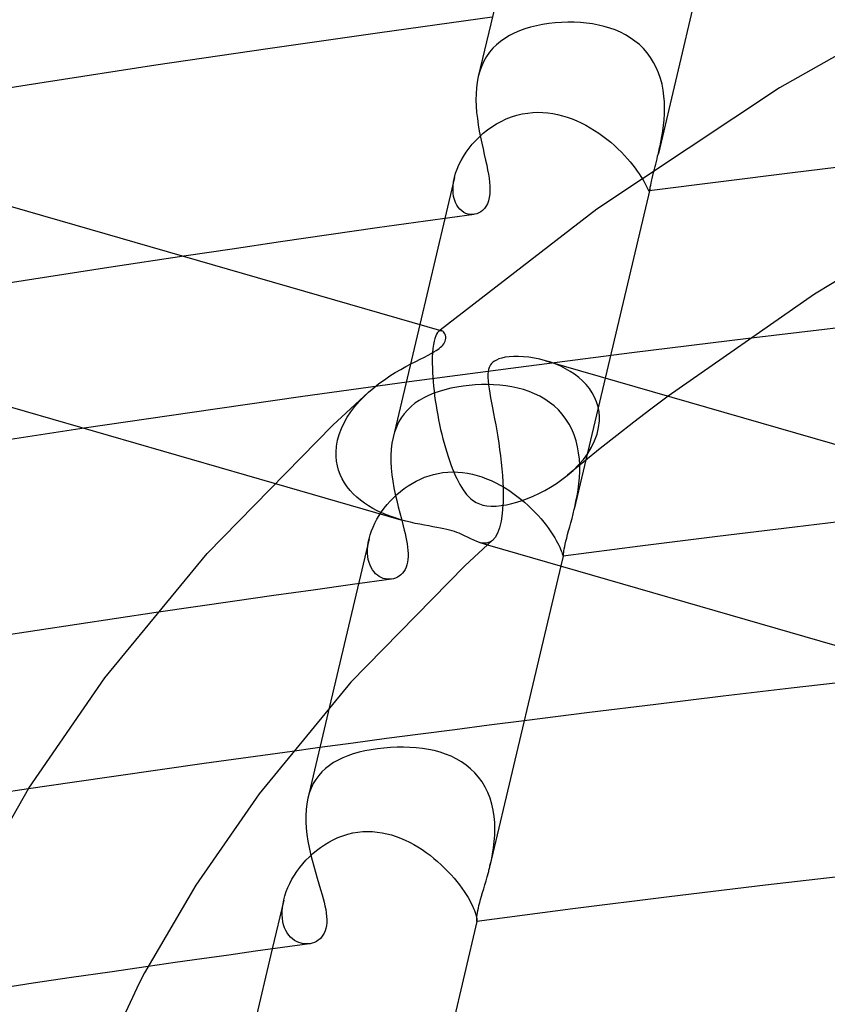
# Model space of a CAD drawing. Header units: millimetres. Extents: x -374 to 374, y -188 to 321.
# Tile 68 of 112: x -82 to -65, y 224 to 244. Entities that reach past the tile are written whole.
import ezdxf

# ---------------------------------------------------------------- set-up
doc = ezdxf.new("R2010")
doc.units = ezdxf.units.MM
doc.layers.add('HIDDEN', color=7, linetype='Continuous')
doc.layers.add('THICK', color=7, linetype='Continuous')

msp = doc.modelspace()

# ---------------------------------------------------------------- linework, layer by layer
at = {"layer": 'HIDDEN'}
for p, q in [((-70.647, 244.314), (-70.78, 244.31)), ((-70.515, 244.313), (-70.647, 244.314)), ((-70.386, 244.307), (-70.515, 244.313)), ((-71.653, 244.133), (-71.76, 244.088)), ((-71.54, 244.174), (-71.653, 244.133)), ((-71.423, 244.209), (-71.54, 244.174)), ((-71.3, 244.24), (-71.423, 244.209)), ((-71.173, 244.265), (-71.3, 244.24)), ((-71.043, 244.285), (-71.173, 244.265)), ((-70.912, 244.3), (-71.043, 244.285)), ((-70.78, 244.31), (-70.912, 244.3)), ((-70.26, 244.295), (-70.386, 244.307)), ((-70.136, 244.278), (-70.26, 244.295)), ((-70.015, 244.256), (-70.136, 244.278)), ((-69.897, 244.228), (-70.015, 244.256)), ((-69.782, 244.194), (-69.897, 244.228)), ((-69.669, 244.153), (-69.782, 244.194)), ((-69.56, 244.106), (-69.669, 244.153)), ((-72.045, 243.917), (-72.128, 243.848)), ((-71.956, 243.98), (-72.045, 243.917)), ((-71.861, 244.036), (-71.956, 243.98)), ((-71.76, 244.088), (-71.861, 244.036)), ((-69.455, 244.053), (-69.56, 244.106)), ((-69.354, 243.992), (-69.455, 244.053)), ((-69.257, 243.924), (-69.354, 243.992)), ((-69.167, 243.849), (-69.257, 243.924)), ((-72.203, 243.773), (-72.272, 243.692)), ((-72.128, 243.848), (-72.203, 243.773)), ((-69.083, 243.767), (-69.167, 243.849)), ((-69.005, 243.678), (-69.083, 243.767)), ((-72.389, 243.51), (-72.436, 243.408)), ((-72.334, 243.604), (-72.389, 243.51)), ((-72.272, 243.692), (-72.334, 243.604)), ((-68.934, 243.583), (-69.005, 243.678)), ((-68.87, 243.481), (-68.934, 243.583)), ((-72.475, 243.301), (-72.507, 243.188)), ((-72.436, 243.408), (-72.475, 243.301)), ((-68.815, 243.374), (-68.87, 243.481)), ((-68.768, 243.263), (-68.815, 243.374)), ((-68.728, 243.147), (-68.768, 243.263)), ((-68.697, 243.028), (-68.728, 243.147)), ((-68.673, 242.906), (-68.697, 243.028)), ((-68.657, 242.784), (-68.673, 242.906)), ((-68.647, 242.661), (-68.657, 242.784)), ((-68.644, 242.538), (-68.647, 242.661)), ((-68.647, 242.415), (-68.644, 242.538)), ((-72.032, 242.259), (-71.928, 242.308)), ((-71.928, 242.308), (-71.82, 242.35)), ((-71.82, 242.35), (-71.709, 242.385)), ((-71.709, 242.385), (-71.596, 242.412)), ((-71.596, 242.412), (-71.481, 242.432)), ((-71.481, 242.432), (-71.378, 242.442)), ((-71.378, 242.442), (-71.274, 242.447)), ((-71.274, 242.447), (-71.171, 242.445)), ((-71.171, 242.445), (-71.067, 242.437)), ((-71.067, 242.437), (-70.964, 242.422)), ((-70.964, 242.422), (-70.862, 242.403)), ((-70.862, 242.403), (-70.761, 242.377)), ((-70.761, 242.377), (-70.661, 242.347)), ((-70.661, 242.347), (-70.563, 242.312)), ((-70.563, 242.312), (-70.465, 242.272)), ((-70.465, 242.272), (-70.37, 242.228)), ((-68.666, 242.174), (-68.654, 242.293)), ((-68.654, 242.293), (-68.647, 242.415)), ((-72.403, 242.013), (-72.318, 242.081)), ((-72.318, 242.081), (-72.227, 242.145)), ((-72.227, 242.145), (-72.132, 242.205)), ((-72.132, 242.205), (-72.032, 242.259)), ((-70.37, 242.228), (-70.276, 242.179)), ((-70.276, 242.179), (-70.184, 242.128)), ((-70.184, 242.128), (-70.094, 242.072)), ((-70.094, 242.072), (-70.006, 242.014)), ((-68.682, 242.057), (-68.666, 242.174)), ((-72.632, 241.786), (-72.561, 241.865)), ((-72.561, 241.865), (-72.484, 241.94)), ((-72.484, 241.94), (-72.403, 242.013)), ((-70.006, 242.014), (-69.921, 241.953)), ((-69.921, 241.953), (-69.839, 241.89)), ((-69.839, 241.89), (-69.76, 241.825)), ((-68.721, 241.831), (-68.7, 241.943)), ((-68.7, 241.943), (-68.682, 242.057)), ((-72.76, 241.62), (-72.699, 241.704)), ((-72.699, 241.704), (-72.632, 241.786)), ((-69.76, 241.825), (-69.683, 241.758)), ((-69.683, 241.758), (-69.61, 241.69)), ((-69.61, 241.69), (-69.54, 241.621)), ((-68.763, 241.635), (-68.755, 241.673)), ((-68.755, 241.673), (-68.746, 241.712)), ((-68.746, 241.712), (-68.737, 241.751)), ((-68.737, 241.751), (-68.729, 241.791)), ((-68.729, 241.791), (-68.721, 241.831)), ((-72.865, 241.446), (-72.815, 241.534)), ((-72.815, 241.534), (-72.76, 241.62)), ((-69.54, 241.621), (-69.475, 241.553)), ((-69.475, 241.553), (-69.413, 241.485)), ((-69.413, 241.485), (-69.356, 241.418)), ((-68.772, 241.597), (-68.763, 241.635)), ((-72.977, 241.182), (-72.946, 241.27)), ((-72.946, 241.27), (-72.909, 241.358)), ((-72.909, 241.358), (-72.865, 241.446)), ((-69.356, 241.418), (-69.303, 241.352)), ((-69.303, 241.352), (-69.254, 241.289)), ((-69.254, 241.289), (-69.21, 241.227)), ((-68.871, 241.201), (-68.853, 241.271)), ((-64.505, 241.377), (-65.993, 241.194)), ((-73.002, 241.092), (-73.202, 240.246)), ((-73.018, 241.011), (-73.001, 241.096)), ((-73.001, 241.096), (-72.977, 241.182)), ((-69.21, 241.227), (-69.17, 241.17)), ((-69.17, 241.17), (-69.135, 241.115)), ((-69.135, 241.115), (-69.104, 241.065)), ((-69.104, 241.065), (-69.076, 241.018)), ((-68.913, 241.022), (-68.901, 241.076)), ((-68.901, 241.076), (-68.887, 241.135)), ((-68.887, 241.135), (-68.871, 241.201)), ((-65.993, 241.194), (-67.48, 241.007)), ((-73.031, 240.848), (-73.028, 240.928)), ((-73.028, 240.773), (-73.031, 240.848)), ((-73.028, 240.928), (-73.018, 241.011)), ((-68.95, 240.847), (-70.515, 234.221)), ((-69.076, 241.018), (-69.053, 240.976)), ((-69.053, 240.976), (-69.033, 240.939)), ((-69.033, 240.939), (-69.016, 240.906)), ((-69.016, 240.906), (-69.002, 240.879)), ((-69.002, 240.879), (-68.991, 240.856)), ((-68.991, 240.856), (-68.982, 240.838)), ((-67.48, 241.007), (-68.963, 240.816)), ((-68.952, 240.838), (-68.95, 240.847)), ((-68.95, 240.847), (-68.945, 240.869)), ((-68.945, 240.869), (-68.939, 240.898)), ((-68.939, 240.898), (-68.932, 240.933)), ((-68.932, 240.933), (-68.923, 240.975)), ((-68.923, 240.975), (-68.913, 241.022)), ((-73.018, 240.703), (-73.028, 240.773)), ((-73.002, 240.638), (-73.018, 240.703)), ((-72.98, 240.578), (-73.002, 240.638)), ((-68.982, 240.838), (-68.974, 240.826)), ((-68.974, 240.826), (-68.968, 240.818)), ((-68.968, 240.818), (-68.963, 240.816)), ((-68.963, 240.816), (-68.961, 240.817)), ((-68.961, 240.817), (-68.958, 240.82)), ((-68.958, 240.82), (-68.956, 240.824)), ((-68.956, 240.824), (-68.954, 240.83)), ((-68.954, 240.83), (-68.952, 240.838)), ((-72.953, 240.524), (-72.98, 240.578)), ((-72.922, 240.477), (-72.953, 240.524)), ((-72.887, 240.436), (-72.922, 240.477)), ((-72.848, 240.401), (-72.887, 240.436)), ((-72.807, 240.373), (-72.848, 240.401)), ((-72.764, 240.352), (-72.807, 240.373)), ((-72.719, 240.337), (-72.764, 240.352)), ((-72.674, 240.329), (-72.719, 240.337)), ((-72.628, 240.327), (-72.674, 240.329)), ((-72.583, 240.332), (-72.628, 240.327)), ((-78.615, 239.463), (-80.17, 239.227)), ((-80.17, 239.227), (-81.722, 238.987)), ((-81.722, 238.987), (-83.272, 238.742)), ((-73.721, 238.051), (-74.274, 235.707)), ((-73.39, 237.81), (-73.407, 237.761)), ((-73.371, 237.85), (-73.39, 237.81)), ((-73.351, 237.881), (-73.371, 237.85)), ((-73.33, 237.902), (-73.351, 237.881)), ((-73.325, 237.907), (-73.331, 237.902)), ((-73.319, 237.91), (-73.33, 237.902)), ((-73.32, 237.911), (-73.325, 237.907)), ((-73.315, 237.916), (-73.32, 237.911)), ((-73.308, 237.916), (-73.319, 237.91)), ((-73.309, 237.92), (-73.315, 237.916)), ((-73.304, 237.924), (-73.309, 237.92)), ((-73.296, 237.92), (-73.308, 237.916)), ((-73.299, 237.929), (-73.304, 237.924)), ((-73.285, 237.921), (-73.296, 237.92)), ((-73.274, 237.921), (-73.285, 237.921)), ((-73.263, 237.919), (-73.274, 237.921)), ((-73.436, 237.632), (-73.447, 237.552)), ((-73.423, 237.702), (-73.436, 237.632)), ((-73.407, 237.761), (-73.423, 237.702)), ((-66.901, 237.759), (-69.324, 237.46)), ((-73.455, 237.462), (-73.46, 237.362)), ((-73.447, 237.552), (-73.455, 237.462)), ((-69.324, 237.46), (-71.672, 237.159)), ((-73.46, 237.362), (-73.461, 237.252)), ((-73.461, 237.252), (-73.459, 237.133)), ((-71.005, 237.264), (-71.114, 237.298)), ((-70.899, 237.225), (-71.005, 237.264)), ((-70.796, 237.181), (-70.899, 237.225)), ((-70.697, 237.131), (-70.796, 237.181)), ((-71.672, 237.159), (-73.941, 236.857)), ((-73.459, 237.133), (-73.459, 237.119)), ((-73.459, 237.119), (-73.458, 237.105)), ((-73.458, 237.105), (-73.458, 237.091)), ((-73.458, 237.091), (-73.457, 237.076)), ((-73.457, 237.076), (-73.457, 237.062)), ((-73.457, 237.062), (-73.456, 237.047)), ((-73.456, 237.047), (-73.451, 236.957)), ((-70.601, 237.076), (-70.697, 237.131)), ((-70.51, 237.016), (-70.601, 237.076)), ((-70.424, 236.95), (-70.51, 237.016)), ((-73.941, 236.857), (-76.191, 236.546)), ((-73.451, 236.957), (-73.444, 236.864)), ((-73.444, 236.864), (-73.435, 236.769)), ((-73.435, 236.769), (-73.424, 236.671)), ((-72.819, 236.771), (-72.951, 236.751)), ((-72.695, 236.786), (-72.819, 236.771)), ((-72.569, 236.796), (-72.695, 236.786)), ((-72.442, 236.801), (-72.569, 236.796)), ((-72.315, 236.802), (-72.442, 236.801)), ((-72.188, 236.799), (-72.315, 236.802)), ((-72.061, 236.79), (-72.188, 236.799)), ((-71.936, 236.776), (-72.061, 236.79)), ((-71.812, 236.756), (-71.936, 236.776)), ((-70.344, 236.879), (-70.424, 236.95)), ((-70.27, 236.802), (-70.344, 236.879)), ((-70.203, 236.72), (-70.27, 236.802)), ((-74.882, 236.55), (-74.781, 236.645)), ((-73.538, 236.578), (-73.638, 236.529)), ((-73.431, 236.622), (-73.538, 236.578)), ((-73.319, 236.662), (-73.431, 236.622)), ((-73.424, 236.671), (-73.412, 236.572)), ((-73.412, 236.572), (-73.398, 236.472)), ((-73.202, 236.696), (-73.319, 236.662)), ((-73.079, 236.726), (-73.202, 236.696)), ((-72.951, 236.751), (-73.079, 236.726)), ((-71.69, 236.73), (-71.812, 236.756)), ((-71.57, 236.698), (-71.69, 236.73)), ((-71.454, 236.659), (-71.57, 236.698)), ((-71.34, 236.614), (-71.454, 236.659)), ((-71.231, 236.561), (-71.34, 236.614)), ((-71.126, 236.502), (-71.231, 236.561)), ((-70.144, 236.632), (-70.203, 236.72)), ((-70.094, 236.541), (-70.144, 236.632)), ((-68.569, 236.564), (-68.928, 236.294)), ((-76.191, 236.546), (-78.437, 236.226)), ((-75.067, 236.346), (-74.978, 236.45)), ((-74.978, 236.45), (-74.882, 236.55)), ((-73.82, 236.414), (-73.901, 236.347)), ((-73.732, 236.474), (-73.82, 236.414)), ((-73.638, 236.529), (-73.732, 236.474)), ((-73.398, 236.472), (-73.383, 236.372)), ((-73.383, 236.372), (-73.367, 236.271)), ((-71.027, 236.434), (-71.126, 236.502)), ((-70.933, 236.36), (-71.027, 236.434)), ((-70.845, 236.277), (-70.933, 236.36)), ((-70.054, 236.444), (-70.094, 236.541)), ((-70.023, 236.344), (-70.054, 236.444)), ((-78.437, 236.226), (-80.68, 235.896)), ((-75.224, 236.126), (-75.15, 236.238)), ((-75.15, 236.238), (-75.067, 236.346)), ((-74.044, 236.197), (-74.105, 236.112)), ((-73.976, 236.275), (-74.044, 236.197)), ((-73.901, 236.347), (-73.976, 236.275)), ((-73.367, 236.271), (-73.349, 236.171)), ((-73.349, 236.171), (-73.329, 236.071)), ((-70.764, 236.186), (-70.845, 236.277)), ((-70.69, 236.089), (-70.764, 236.186)), ((-70.003, 236.24), (-70.023, 236.344)), ((-69.994, 236.133), (-70.003, 236.24)), ((-68.928, 236.294), (-69.282, 236.023)), ((-75.346, 235.892), (-75.29, 236.011)), ((-75.29, 236.011), (-75.224, 236.126)), ((-74.159, 236.021), (-74.205, 235.923)), ((-74.105, 236.112), (-74.159, 236.021)), ((-73.329, 236.071), (-73.309, 235.972)), ((-73.309, 235.972), (-73.287, 235.874)), ((-70.625, 235.985), (-70.69, 236.089)), ((-70.568, 235.875), (-70.625, 235.985)), ((-70.011, 235.911), (-69.995, 236.048)), ((-69.995, 236.048), (-69.994, 236.062)), ((-69.994, 236.119), (-69.994, 236.133)), ((-69.994, 236.105), (-69.994, 236.119)), ((-69.994, 236.091), (-69.994, 236.105)), ((-69.994, 236.077), (-69.994, 236.091)), ((-69.994, 236.062), (-69.994, 236.077)), ((-69.282, 236.023), (-69.632, 235.75)), ((-75.425, 235.649), (-75.391, 235.771)), ((-75.391, 235.771), (-75.346, 235.892)), ((-74.243, 235.819), (-74.274, 235.709)), ((-74.205, 235.923), (-74.243, 235.819)), ((-73.287, 235.874), (-73.264, 235.776)), ((-73.264, 235.776), (-73.24, 235.681)), ((-70.519, 235.759), (-70.568, 235.875)), ((-70.479, 235.638), (-70.519, 235.759)), ((-70.094, 235.637), (-70.044, 235.773)), ((-70.044, 235.773), (-70.011, 235.911)), ((-69.632, 235.75), (-69.978, 235.476)), ((-75.447, 235.526), (-75.425, 235.649)), ((-74.297, 235.59), (-74.313, 235.465)), ((-74.274, 235.709), (-74.297, 235.59)), ((-73.24, 235.681), (-73.215, 235.587)), ((-73.215, 235.587), (-73.189, 235.494)), ((-70.448, 235.514), (-70.479, 235.638)), ((-70.159, 235.505), (-70.094, 235.637)), ((-75.457, 235.404), (-75.447, 235.526)), ((-75.457, 235.389), (-75.457, 235.404)), ((-75.457, 235.374), (-75.457, 235.389)), ((-75.457, 235.359), (-75.457, 235.374)), ((-75.457, 235.345), (-75.457, 235.359)), ((-75.457, 235.33), (-75.457, 235.345)), ((-74.313, 235.465), (-74.32, 235.336)), ((-74.32, 235.336), (-74.319, 235.204)), ((-73.189, 235.494), (-73.162, 235.403)), ((-73.162, 235.403), (-73.134, 235.315)), ((-70.426, 235.388), (-70.448, 235.514)), ((-70.411, 235.26), (-70.426, 235.388)), ((-70.328, 235.253), (-70.238, 235.377)), ((-69.978, 235.476), (-70.319, 235.201)), ((-70.238, 235.377), (-70.159, 235.505)), ((-75.456, 235.315), (-75.457, 235.33)), ((-75.447, 235.217), (-75.456, 235.315)), ((-75.429, 235.121), (-75.447, 235.217)), ((-74.319, 235.204), (-74.312, 235.07)), ((-73.134, 235.315), (-73.105, 235.229)), ((-73.105, 235.229), (-73.075, 235.147)), ((-73.075, 235.147), (-73.046, 235.068)), ((-70.319, 235.201), (-70.655, 234.925)), ((-70.541, 235.025), (-70.43, 235.136)), ((-70.43, 235.136), (-70.328, 235.253)), ((-70.404, 235.131), (-70.411, 235.26)), ((-70.404, 235.001), (-70.404, 235.131)), ((-75.403, 235.027), (-75.429, 235.121)), ((-75.37, 234.937), (-75.403, 235.027)), ((-75.328, 234.849), (-75.37, 234.937)), ((-74.312, 235.07), (-74.298, 234.934)), ((-74.298, 234.934), (-74.279, 234.798)), ((-73.527, 234.912), (-73.433, 234.94)), ((-73.433, 234.94), (-73.338, 234.961)), ((-73.338, 234.961), (-73.243, 234.977)), ((-73.243, 234.977), (-73.14, 234.987)), ((-73.14, 234.987), (-73.037, 234.991)), ((-73.046, 235.068), (-73.015, 234.993)), ((-73.037, 234.991), (-72.934, 234.989)), ((-73.015, 234.993), (-72.984, 234.921)), ((-72.934, 234.989), (-72.832, 234.98)), ((-72.832, 234.98), (-72.73, 234.965)), ((-72.73, 234.965), (-72.63, 234.945)), ((-72.63, 234.945), (-72.53, 234.919)), ((-70.661, 234.92), (-70.541, 235.025)), ((-70.41, 234.872), (-70.404, 235.001)), ((-76.737, 234.758), (-74.111, 234)), ((-75.28, 234.765), (-75.328, 234.849)), ((-75.225, 234.685), (-75.28, 234.765)), ((-74.279, 234.798), (-74.255, 234.662)), ((-73.964, 234.702), (-73.881, 234.753)), ((-73.881, 234.753), (-73.796, 234.8)), ((-73.796, 234.8), (-73.708, 234.843)), ((-73.708, 234.843), (-73.619, 234.88)), ((-73.619, 234.88), (-73.527, 234.912)), ((-72.984, 234.921), (-72.952, 234.853)), ((-72.952, 234.853), (-72.92, 234.789)), ((-72.92, 234.789), (-72.888, 234.729)), ((-72.888, 234.729), (-72.854, 234.673)), ((-72.53, 234.919), (-72.432, 234.888)), ((-72.432, 234.888), (-72.335, 234.852)), ((-72.335, 234.852), (-72.24, 234.812)), ((-72.24, 234.812), (-72.146, 234.767)), ((-72.146, 234.767), (-72.054, 234.719)), ((-72.054, 234.719), (-71.964, 234.667)), ((-71.007, 234.676), (-70.888, 234.752)), ((-70.888, 234.752), (-70.772, 234.833)), ((-70.772, 234.833), (-70.661, 234.92)), ((-70.438, 234.62), (-70.422, 234.745)), ((-70.422, 234.745), (-70.41, 234.872)), ((-75.164, 234.609), (-75.225, 234.685)), ((-75.098, 234.537), (-75.164, 234.609)), ((-75.026, 234.469), (-75.098, 234.537)), ((-74.266, 234.458), (-74.195, 234.524)), ((-74.255, 234.662), (-74.227, 234.529)), ((-74.227, 234.529), (-74.197, 234.398)), ((-74.195, 234.524), (-74.121, 234.587)), ((-74.121, 234.587), (-74.044, 234.646)), ((-74.044, 234.646), (-73.964, 234.702)), ((-72.854, 234.673), (-72.82, 234.62)), ((-72.82, 234.62), (-72.786, 234.572)), ((-72.786, 234.572), (-72.75, 234.527)), ((-72.75, 234.527), (-72.708, 234.481)), ((-71.964, 234.667), (-71.876, 234.611)), ((-71.876, 234.611), (-71.79, 234.553)), ((-71.79, 234.553), (-71.707, 234.492)), ((-71.367, 234.49), (-71.248, 234.546)), ((-71.248, 234.546), (-71.127, 234.607)), ((-71.127, 234.607), (-71.007, 234.676)), ((-70.458, 234.497), (-70.438, 234.62)), ((-74.949, 234.405), (-75.026, 234.469)), ((-74.869, 234.345), (-74.949, 234.405)), ((-74.784, 234.289), (-74.869, 234.345)), ((-74.456, 234.243), (-74.396, 234.317)), ((-74.396, 234.317), (-74.333, 234.389)), ((-74.333, 234.389), (-74.266, 234.458)), ((-74.197, 234.398), (-74.166, 234.269)), ((-72.708, 234.481), (-72.662, 234.437)), ((-72.662, 234.437), (-72.608, 234.396)), ((-72.608, 234.396), (-72.548, 234.359)), ((-72.548, 234.359), (-72.482, 234.329)), ((-72.482, 234.329), (-72.409, 234.306)), ((-72.031, 234.295), (-71.922, 234.313)), ((-71.922, 234.313), (-71.814, 234.337)), ((-71.814, 234.337), (-71.708, 234.365)), ((-71.708, 234.365), (-71.598, 234.401)), ((-71.707, 234.492), (-71.626, 234.428)), ((-71.626, 234.428), (-71.547, 234.362)), ((-71.598, 234.401), (-71.484, 234.442)), ((-71.547, 234.362), (-71.472, 234.295)), ((-71.484, 234.442), (-71.367, 234.49)), ((-70.506, 234.261), (-70.481, 234.378)), ((-70.481, 234.378), (-70.458, 234.497)), ((-74.696, 234.237), (-74.784, 234.289)), ((-74.604, 234.189), (-74.696, 234.237)), ((-74.51, 234.144), (-74.604, 234.189)), ((-74.563, 234.089), (-74.512, 234.167)), ((-74.512, 234.167), (-74.456, 234.243)), ((-74.413, 234.103), (-74.51, 234.144)), ((-74.166, 234.269), (-74.133, 234.143)), ((-74.133, 234.143), (-74.101, 234.021)), ((-72.409, 234.306), (-72.33, 234.291)), ((-72.33, 234.291), (-72.24, 234.283)), ((-72.24, 234.283), (-72.139, 234.285)), ((-72.139, 234.285), (-72.031, 234.295)), ((-71.472, 234.295), (-71.4, 234.226)), ((-71.4, 234.226), (-71.331, 234.157)), ((-71.331, 234.157), (-71.266, 234.087)), ((-70.563, 234.03), (-70.539, 234.124)), ((-70.539, 234.124), (-70.515, 234.221)), ((-70.515, 234.223), (-70.514, 234.229)), ((-70.514, 234.229), (-70.512, 234.235)), ((-70.512, 234.235), (-70.511, 234.242)), ((-70.511, 234.242), (-70.509, 234.248)), ((-70.509, 234.248), (-70.508, 234.255)), ((-70.508, 234.255), (-70.506, 234.261)), ((-74.689, 233.85), (-74.652, 233.93)), ((-74.652, 233.93), (-74.61, 234.01)), ((-74.61, 234.01), (-74.563, 234.089)), ((-74.314, 234.065), (-74.413, 234.103)), ((-74.213, 234.031), (-74.314, 234.065)), ((-74.111, 234), (-74.213, 234.031)), ((-74.01, 233.973), (-74.111, 234)), ((-74.101, 234.021), (-74.07, 233.902)), ((-74.07, 233.902), (-74.041, 233.788)), ((-73.911, 233.948), (-74.01, 233.973)), ((-73.813, 233.926), (-73.911, 233.948)), ((-73.718, 233.906), (-73.813, 233.926)), ((-73.625, 233.888), (-73.718, 233.906)), ((-71.266, 234.087), (-71.204, 234.018)), ((-71.204, 234.018), (-71.147, 233.948)), ((-71.147, 233.948), (-71.093, 233.88)), ((-70.611, 233.853), (-70.587, 233.939)), ((-70.587, 233.939), (-70.563, 234.03)), ((-64.336, 234.042), (-65.942, 233.85)), ((-74.749, 233.688), (-74.722, 233.769)), ((-74.722, 233.769), (-74.689, 233.85)), ((-74.041, 233.788), (-74.024, 233.714)), ((-74.024, 233.714), (-74.008, 233.642)), ((-73.535, 233.872), (-73.625, 233.888)), ((-73.449, 233.856), (-73.535, 233.872)), ((-73.367, 233.841), (-73.449, 233.856)), ((-73.292, 233.827), (-73.367, 233.841)), ((-73.223, 233.812), (-73.292, 233.827)), ((-73.161, 233.798), (-73.223, 233.812)), ((-73.104, 233.784), (-73.161, 233.798)), ((-73.051, 233.77), (-73.104, 233.784)), ((-73.002, 233.754), (-73.051, 233.77)), ((-72.955, 233.738), (-73.002, 233.754)), ((-72.906, 233.72), (-72.955, 233.738)), ((-72.851, 233.697), (-72.906, 233.72)), ((-71.093, 233.88), (-71.044, 233.813)), ((-71.044, 233.813), (-70.999, 233.749)), ((-70.999, 233.749), (-70.958, 233.688)), ((-70.654, 233.694), (-70.633, 233.771)), ((-70.633, 233.771), (-70.611, 233.853)), ((-65.942, 233.85), (-67.546, 233.654)), ((-74.772, 233.604), (-75.593, 230.127)), ((-74.797, 233.455), (-74.787, 233.531)), ((-74.787, 233.531), (-74.771, 233.608)), ((-74.771, 233.608), (-74.749, 233.688)), ((-74.008, 233.642), (-73.994, 233.571)), ((-73.994, 233.571), (-73.982, 233.502)), ((-73.982, 233.502), (-73.972, 233.433)), ((-72.791, 233.67), (-72.851, 233.697)), ((-72.727, 233.639), (-72.791, 233.67)), ((-72.662, 233.606), (-72.727, 233.639)), ((-72.599, 233.576), (-72.662, 233.606)), ((-72.538, 233.55), (-72.599, 233.576)), ((-72.479, 233.529), (-72.538, 233.55)), ((-72.432, 233.518), (-72.479, 233.529)), ((-72.478, 233.529), (-72.315, 233.482)), ((-72.385, 233.513), (-72.432, 233.518)), ((-72.339, 233.515), (-72.385, 233.513)), ((-72.295, 233.526), (-72.339, 233.515)), ((-72.254, 233.545), (-72.295, 233.526)), ((-72.214, 233.574), (-72.254, 233.545)), ((-70.958, 233.688), (-70.922, 233.629)), ((-70.922, 233.629), (-70.89, 233.573)), ((-70.89, 233.573), (-70.862, 233.522)), ((-70.862, 233.522), (-70.838, 233.474)), ((-70.715, 233.443), (-70.703, 233.497)), ((-70.703, 233.497), (-70.689, 233.557)), ((-70.689, 233.557), (-70.672, 233.622)), ((-70.672, 233.622), (-70.654, 233.694)), ((-67.546, 233.654), (-69.148, 233.452)), ((-74.803, 233.381), (-74.797, 233.455)), ((-74.803, 233.31), (-74.803, 233.381)), ((-74.797, 233.242), (-74.803, 233.31)), ((-73.972, 233.433), (-73.965, 233.366)), ((-73.965, 233.366), (-73.962, 233.301)), ((-73.962, 233.301), (-73.962, 233.238)), ((-70.838, 233.474), (-70.817, 233.431)), ((-70.817, 233.431), (-70.8, 233.391)), ((-70.8, 233.391), (-70.786, 233.357)), ((-70.786, 233.357), (-70.775, 233.327)), ((-70.775, 233.327), (-70.766, 233.301)), ((-70.766, 233.301), (-70.759, 233.281)), ((-69.148, 233.452), (-70.747, 233.246)), ((-70.742, 233.272), (-70.74, 233.293)), ((-70.74, 233.293), (-70.736, 233.32)), ((-70.736, 233.32), (-70.731, 233.354)), ((-70.731, 233.354), (-70.724, 233.395)), ((-70.724, 233.395), (-70.715, 233.443)), ((-74.787, 233.177), (-74.797, 233.242)), ((-74.772, 233.117), (-74.787, 233.177)), ((-74.752, 233.061), (-74.772, 233.117)), ((-73.974, 233.119), (-73.987, 233.065)), ((-73.966, 233.177), (-73.974, 233.119)), ((-73.962, 233.238), (-73.966, 233.177)), ((-70.745, 233.249), (-70.794, 233.042)), ((-70.759, 233.281), (-70.754, 233.265)), ((-70.754, 233.265), (-70.75, 233.254)), ((-70.75, 233.254), (-70.748, 233.248)), ((-70.748, 233.248), (-70.746, 233.247)), ((-70.746, 233.247), (-70.746, 233.248)), ((-70.746, 233.248), (-70.745, 233.248)), ((-70.746, 233.247), (-70.746, 233.247)), ((-70.746, 233.247), (-70.746, 233.247)), ((-70.746, 233.247), (-70.746, 233.247)), ((-70.745, 233.249), (-70.744, 233.258)), ((-70.745, 233.248), (-70.745, 233.249)), ((-70.744, 233.258), (-70.742, 233.272)), ((-74.728, 233.009), (-74.752, 233.061)), ((-74.701, 232.962), (-74.728, 233.009)), ((-74.669, 232.92), (-74.701, 232.962)), ((-74.635, 232.883), (-74.669, 232.92)), ((-74.598, 232.851), (-74.635, 232.883)), ((-74.078, 232.892), (-74.11, 232.86)), ((-74.05, 232.929), (-74.078, 232.892)), ((-74.025, 232.97), (-74.05, 232.929)), ((-74.004, 233.015), (-74.025, 232.97)), ((-73.987, 233.065), (-74.004, 233.015)), ((-74.304, 232.77), (-75.118, 232.657)), ((-74.559, 232.824), (-74.598, 232.851)), ((-74.519, 232.803), (-74.559, 232.824)), ((-74.477, 232.786), (-74.519, 232.803)), ((-74.434, 232.774), (-74.477, 232.786)), ((-74.391, 232.768), (-74.434, 232.774)), ((-74.347, 232.766), (-74.391, 232.768)), ((-74.304, 232.77), (-74.347, 232.766)), ((-74.262, 232.778), (-74.304, 232.77)), ((-74.221, 232.791), (-74.262, 232.778)), ((-74.182, 232.809), (-74.221, 232.791)), ((-74.144, 232.832), (-74.182, 232.809)), ((-74.11, 232.86), (-74.144, 232.832)), ((-75.931, 232.543), (-76.745, 232.428)), ((-75.118, 232.657), (-75.931, 232.543)), ((-77.558, 232.312), (-78.37, 232.194)), ((-76.745, 232.428), (-77.558, 232.312)), ((-78.37, 232.194), (-79.183, 232.075)), ((-71.552, 229.834), (-72.278, 229.742)), ((-72.996, 229.649), (-73.706, 229.556)), ((-72.278, 229.742), (-72.996, 229.649)), ((-74.408, 229.463), (-75.102, 229.37)), ((-73.706, 229.556), (-74.408, 229.463)), ((-75.102, 229.37), (-75.794, 229.277)), ((-74.857, 229.209), (-74.98, 229.18)), ((-74.729, 229.233), (-74.857, 229.209)), ((-74.595, 229.254), (-74.729, 229.233)), ((-74.463, 229.269), (-74.595, 229.254)), ((-74.327, 229.28), (-74.463, 229.269)), ((-74.191, 229.286), (-74.327, 229.28)), ((-74.056, 229.287), (-74.191, 229.286)), ((-73.923, 229.283), (-74.056, 229.287)), ((-73.792, 229.274), (-73.923, 229.283)), ((-73.665, 229.259), (-73.792, 229.274)), ((-73.541, 229.239), (-73.665, 229.259)), ((-73.419, 229.214), (-73.541, 229.239)), ((-73.3, 229.181), (-73.419, 229.214)), ((-77.279, 229.073), (-78.192, 228.945)), ((-76.366, 229.199), (-77.279, 229.073)), ((-75.414, 229.019), (-75.508, 228.966)), ((-75.315, 229.066), (-75.414, 229.019)), ((-75.209, 229.108), (-75.315, 229.066)), ((-75.098, 229.146), (-75.209, 229.108)), ((-74.98, 229.18), (-75.098, 229.146)), ((-73.184, 229.143), (-73.3, 229.181)), ((-73.071, 229.097), (-73.184, 229.143)), ((-72.962, 229.044), (-73.071, 229.097)), ((-72.858, 228.983), (-72.962, 229.044)), ((-79.104, 228.816), (-80.015, 228.686)), ((-78.192, 228.945), (-79.104, 228.816)), ((-75.675, 228.845), (-75.749, 228.776)), ((-75.594, 228.908), (-75.675, 228.845)), ((-75.508, 228.966), (-75.594, 228.908)), ((-72.759, 228.915), (-72.858, 228.983)), ((-72.666, 228.84), (-72.759, 228.915)), ((-72.58, 228.756), (-72.666, 228.84)), ((-80.015, 228.686), (-80.926, 228.554)), ((-75.876, 228.618), (-75.929, 228.53)), ((-75.816, 228.7), (-75.876, 228.618)), ((-75.749, 228.776), (-75.816, 228.7)), ((-72.5, 228.665), (-72.58, 228.756)), ((-72.428, 228.565), (-72.5, 228.665)), ((-80.926, 228.554), (-81.836, 228.42)), ((-75.974, 228.435), (-76.012, 228.334)), ((-75.929, 228.53), (-75.974, 228.435)), ((-72.364, 228.459), (-72.428, 228.565)), ((-72.309, 228.347), (-72.364, 228.459)), ((-76.012, 228.334), (-76.042, 228.227)), ((-72.263, 228.23), (-72.309, 228.347)), ((-72.226, 228.107), (-72.263, 228.23)), ((-72.198, 227.981), (-72.226, 228.107)), ((-72.178, 227.852), (-72.198, 227.981)), ((-72.167, 227.722), (-72.178, 227.852)), ((-72.164, 227.591), (-72.167, 227.722)), ((-72.167, 227.459), (-72.164, 227.591)), ((-75.513, 227.368), (-75.417, 227.412)), ((-75.417, 227.412), (-75.318, 227.45)), ((-75.318, 227.45), (-75.214, 227.483)), ((-75.214, 227.483), (-75.109, 227.508)), ((-75.109, 227.508), (-75.004, 227.525)), ((-75.004, 227.525), (-74.903, 227.536)), ((-74.903, 227.536), (-74.802, 227.539)), ((-74.802, 227.539), (-74.701, 227.537)), ((-74.701, 227.537), (-74.602, 227.528)), ((-74.602, 227.528), (-74.503, 227.513)), ((-74.503, 227.513), (-74.405, 227.493)), ((-74.405, 227.493), (-74.308, 227.467)), ((-74.308, 227.467), (-74.212, 227.436)), ((-74.212, 227.436), (-74.118, 227.401)), ((-74.118, 227.401), (-74.025, 227.361)), ((-72.177, 227.328), (-72.167, 227.459)), ((-75.86, 227.146), (-75.779, 227.208)), ((-75.779, 227.208), (-75.695, 227.265)), ((-75.695, 227.265), (-75.606, 227.319)), ((-75.606, 227.319), (-75.513, 227.368)), ((-74.025, 227.361), (-73.934, 227.317)), ((-73.934, 227.317), (-73.845, 227.269)), ((-73.845, 227.269), (-73.757, 227.218)), ((-73.757, 227.218), (-73.672, 227.163)), ((-72.212, 227.071), (-72.192, 227.199)), ((-72.192, 227.199), (-72.177, 227.328)), ((-76.08, 226.942), (-76.01, 227.013)), ((-76.01, 227.013), (-75.936, 227.082)), ((-75.936, 227.082), (-75.86, 227.146)), ((-73.672, 227.163), (-73.588, 227.105)), ((-73.588, 227.105), (-73.506, 227.045)), ((-73.506, 227.045), (-73.427, 226.982)), ((-73.427, 226.982), (-73.35, 226.917)), ((-72.236, 226.946), (-72.212, 227.071)), ((-76.267, 226.711), (-76.208, 226.79)), ((-76.208, 226.79), (-76.146, 226.868)), ((-76.146, 226.868), (-76.08, 226.942)), ((-73.35, 226.917), (-73.276, 226.85)), ((-73.276, 226.85), (-73.204, 226.781)), ((-73.204, 226.781), (-73.136, 226.712)), ((-72.264, 226.825), (-72.236, 226.946)), ((-76.37, 226.547), (-76.32, 226.63)), ((-76.32, 226.63), (-76.267, 226.711)), ((-73.136, 226.712), (-73.071, 226.642)), ((-73.071, 226.642), (-73.01, 226.572)), ((-73.01, 226.572), (-72.951, 226.501)), ((-76.488, 226.293), (-76.453, 226.378)), ((-76.453, 226.378), (-76.414, 226.463)), ((-76.414, 226.463), (-76.37, 226.547)), ((-72.951, 226.501), (-72.897, 226.431)), ((-72.897, 226.431), (-72.846, 226.362)), ((-72.846, 226.362), (-72.8, 226.295)), ((-76.539, 226.124), (-76.516, 226.208)), ((-76.516, 226.208), (-76.488, 226.293)), ((-72.8, 226.295), (-72.758, 226.229)), ((-72.758, 226.229), (-72.719, 226.167)), ((-72.719, 226.167), (-72.685, 226.106)), ((-76.541, 226.117), (-76.78, 225.104)), ((-76.574, 225.884), (-76.568, 225.962)), ((-76.568, 225.962), (-76.556, 226.042)), ((-76.556, 226.042), (-76.539, 226.124)), ((-72.685, 226.106), (-72.655, 226.049)), ((-72.655, 226.049), (-72.629, 225.995)), ((-72.629, 225.995), (-72.607, 225.945)), ((-72.607, 225.945), (-72.588, 225.899)), ((-76.574, 225.809), (-76.574, 225.884)), ((-76.569, 225.737), (-76.574, 225.809)), ((-72.588, 225.899), (-72.573, 225.857)), ((-72.573, 225.857), (-72.56, 225.82)), ((-72.56, 225.82), (-72.551, 225.786)), ((-72.551, 225.786), (-72.544, 225.757)), ((-72.544, 225.757), (-72.539, 225.732)), ((-76.558, 225.669), (-76.569, 225.737)), ((-76.543, 225.603), (-76.558, 225.669)), ((-76.522, 225.543), (-76.543, 225.603)), ((-76.497, 225.487), (-76.522, 225.543)), ((-72.539, 225.732), (-72.536, 225.712)), ((-72.536, 225.712), (-72.534, 225.696)), ((-72.535, 225.676), (-72.536, 225.676)), ((-72.536, 225.676), (-72.536, 225.676)), ((-72.536, 225.676), (-72.536, 225.676)), ((-72.534, 225.685), (-72.535, 225.678)), ((-72.535, 225.678), (-72.535, 225.677)), ((-72.535, 225.678), (-72.535, 225.676)), ((-72.535, 225.677), (-72.535, 225.676)), ((-72.535, 225.676), (-72.535, 225.676)), ((-72.534, 225.696), (-72.534, 225.685)), ((-76.468, 225.436), (-76.497, 225.487)), ((-76.435, 225.39), (-76.468, 225.436)), ((-76.399, 225.349), (-76.435, 225.39)), ((-76.36, 225.313), (-76.399, 225.349)), ((-76.318, 225.282), (-76.36, 225.313)), ((-76.274, 225.256), (-76.318, 225.282)), ((-76.229, 225.236), (-76.274, 225.256)), ((-76.183, 225.221), (-76.229, 225.236)), ((-76.136, 225.211), (-76.183, 225.221)), ((-76.089, 225.207), (-76.136, 225.211)), ((-76.042, 225.207), (-76.089, 225.207)), ((-75.995, 225.212), (-76.042, 225.207)), ((-79.351, 224.74), (-80.146, 224.625)), ((-80.146, 224.625), (-80.94, 224.509)), ((-81.734, 224.392), (-82.527, 224.273)), ((-80.94, 224.509), (-81.734, 224.392))]:
    msp.add_line(p, q, dxfattribs=at)
at = {"layer": 'THICK'}
for p, q in [((-67.138, 248.513), (-68.773, 241.593)), ((-71.412, 247.817), (-72.507, 243.188)), ((-61.803, 245.486), (-66.258, 242.952)), ((-72.216, 244.419), (-74.545, 244.097)), ((-74.545, 244.097), (-76.871, 243.764)), ((-76.871, 243.764), (-79.192, 243.421)), ((-79.192, 243.421), (-81.508, 243.068)), ((-72.507, 243.188), (-72.529, 243.073)), ((-81.508, 243.068), (-83.816, 242.705)), ((-72.545, 242.953), (-72.554, 242.829)), ((-72.529, 243.073), (-72.545, 242.953)), ((-66.258, 242.952), (-70.045, 240.439)), ((-72.554, 242.829), (-72.555, 242.703)), ((-72.555, 242.703), (-72.551, 242.575)), ((-89.294, 242.546), (-73.265, 237.919)), ((-72.551, 242.575), (-72.541, 242.446)), ((-72.541, 242.446), (-72.526, 242.316)), ((-72.526, 242.316), (-72.507, 242.187)), ((-72.507, 242.187), (-72.485, 242.059)), ((-72.485, 242.059), (-72.461, 241.934)), ((-72.461, 241.934), (-72.435, 241.81)), ((-72.435, 241.81), (-72.408, 241.69)), ((-72.408, 241.69), (-72.382, 241.572)), ((-72.382, 241.572), (-72.356, 241.458)), ((-72.356, 241.458), (-72.332, 241.348)), ((-68.814, 241.427), (-68.8, 241.481)), ((-68.8, 241.481), (-68.787, 241.536)), ((-68.787, 241.536), (-68.773, 241.593)), ((-72.332, 241.348), (-72.314, 241.256)), ((-72.314, 241.256), (-72.297, 241.167)), ((-68.853, 241.271), (-68.84, 241.322)), ((-68.84, 241.322), (-68.827, 241.373)), ((-68.827, 241.373), (-68.814, 241.427)), ((-72.297, 241.167), (-72.284, 241.081)), ((-72.284, 241.081), (-72.274, 240.997)), ((-72.274, 240.997), (-72.268, 240.915)), ((-72.268, 240.915), (-72.266, 240.835)), ((-72.28, 240.683), (-72.296, 240.613)), ((-72.27, 240.757), (-72.28, 240.683)), ((-72.266, 240.835), (-72.27, 240.757)), ((-70.045, 240.439), (-73.299, 237.929)), ((-72.38, 240.452), (-72.416, 240.414)), ((-72.347, 240.497), (-72.38, 240.452)), ((-72.319, 240.551), (-72.347, 240.497)), ((-72.296, 240.613), (-72.319, 240.551)), ((-62.391, 240.599), (-65.538, 238.674)), ((-73.202, 240.246), (-73.721, 238.051)), ((-72.593, 240.33), (-73.598, 240.191)), ((-72.538, 240.343), (-72.583, 240.332)), ((-72.495, 240.36), (-72.538, 240.343)), ((-72.455, 240.383), (-72.495, 240.36)), ((-72.416, 240.414), (-72.455, 240.383)), ((-74.603, 240.049), (-75.607, 239.906)), ((-73.598, 240.191), (-74.603, 240.049)), ((-75.607, 239.906), (-76.61, 239.76)), ((-76.61, 239.76), (-77.613, 239.613)), ((-77.613, 239.613), (-78.615, 239.463)), ((-90.505, 238.733), (-76.737, 234.758)), ((-65.538, 238.674), (-68.569, 236.564)), ((-62.959, 238.222), (-66.901, 237.759)), ((-73.244, 237.91), (-73.263, 237.919)), ((-73.227, 237.895), (-73.244, 237.91)), ((-73.211, 237.876), (-73.227, 237.895)), ((-73.198, 237.852), (-73.211, 237.876)), ((-73.188, 237.825), (-73.198, 237.852)), ((-73.182, 237.795), (-73.188, 237.825)), ((-73.181, 237.763), (-73.182, 237.795)), ((-73.315, 237.553), (-73.287, 237.576)), ((-73.287, 237.576), (-73.261, 237.6)), ((-73.261, 237.6), (-73.24, 237.623)), ((-73.24, 237.623), (-73.222, 237.647)), ((-73.222, 237.647), (-73.206, 237.672)), ((-73.206, 237.672), (-73.194, 237.701)), ((-73.194, 237.701), (-73.185, 237.731)), ((-73.185, 237.731), (-73.181, 237.763)), ((-73.711, 237.33), (-73.625, 237.374)), ((-73.625, 237.374), (-73.548, 237.414)), ((-73.548, 237.414), (-73.482, 237.448)), ((-73.482, 237.448), (-73.428, 237.479)), ((-73.428, 237.479), (-73.383, 237.506)), ((-73.383, 237.506), (-73.346, 237.531)), ((-73.346, 237.531), (-73.315, 237.553)), ((-71.864, 237.379), (-71.948, 237.368)), ((-71.771, 237.385), (-71.864, 237.379)), ((-71.672, 237.385), (-71.771, 237.385)), ((-71.567, 237.38), (-71.672, 237.385)), ((-71.457, 237.368), (-71.567, 237.38)), ((-74.116, 237.116), (-74.008, 237.176)), ((-74.008, 237.176), (-73.904, 237.232)), ((-73.904, 237.232), (-73.805, 237.283)), ((-73.805, 237.283), (-73.711, 237.33)), ((-72.268, 237.186), (-72.282, 237.154)), ((-72.25, 237.214), (-72.268, 237.186)), ((-72.23, 237.24), (-72.25, 237.214)), ((-72.205, 237.264), (-72.23, 237.24)), ((-72.171, 237.289), (-72.205, 237.264)), ((-72.13, 237.312), (-72.171, 237.289)), ((-72.081, 237.334), (-72.13, 237.312)), ((-72.02, 237.352), (-72.081, 237.334)), ((-71.948, 237.368), (-72.02, 237.352)), ((-71.344, 237.351), (-71.457, 237.368)), ((-71.229, 237.328), (-71.344, 237.351)), ((-71.114, 237.298), (-71.229, 237.328)), ((-71.106, 237.296), (-55.076, 232.668)), ((-74.453, 236.904), (-74.34, 236.981)), ((-74.34, 236.981), (-74.227, 237.051)), ((-74.227, 237.051), (-74.116, 237.116)), ((-72.308, 237.016), (-72.309, 236.95)), ((-72.303, 237.071), (-72.308, 237.016)), ((-72.294, 237.117), (-72.303, 237.071)), ((-72.282, 237.154), (-72.294, 237.117)), ((-74.676, 236.736), (-74.566, 236.822)), ((-74.566, 236.822), (-74.453, 236.904)), ((-72.309, 236.95), (-72.305, 236.878)), ((-72.305, 236.878), (-72.296, 236.8)), ((-72.296, 236.8), (-72.284, 236.715)), ((-75.526, 235.961), (-74.782, 236.645)), ((-74.781, 236.645), (-74.676, 236.736)), ((-72.284, 236.715), (-72.269, 236.624)), ((-72.269, 236.624), (-72.252, 236.527)), ((-72.252, 236.527), (-72.232, 236.425)), ((-72.232, 236.425), (-72.212, 236.318)), ((-72.212, 236.318), (-72.19, 236.206)), ((-72.19, 236.206), (-72.168, 236.09)), ((-78.129, 233.302), (-75.526, 235.961)), ((-72.168, 236.09), (-72.146, 235.971)), ((-72.146, 235.971), (-72.124, 235.847)), ((-80.68, 235.896), (-83.188, 235.516)), ((-72.124, 235.847), (-72.103, 235.72)), ((-72.103, 235.72), (-72.083, 235.59)), ((-72.083, 235.59), (-72.064, 235.458)), ((-72.064, 235.458), (-72.046, 235.324)), ((-72.046, 235.324), (-72.03, 235.189)), ((-72.03, 235.189), (-72.017, 235.054)), ((-72.017, 235.054), (-72.006, 234.919)), ((-72.006, 234.919), (-71.997, 234.785)), ((-71.997, 234.785), (-71.992, 234.654)), ((-71.992, 234.654), (-71.99, 234.527)), ((-71.99, 234.527), (-71.992, 234.403)), ((-71.995, 234.316), (-72.01, 234.132)), ((-71.994, 234.33), (-71.995, 234.316)), ((-71.993, 234.359), (-71.994, 234.345)), ((-71.994, 234.345), (-71.994, 234.33)), ((-71.992, 234.388), (-71.993, 234.374)), ((-71.993, 234.374), (-71.993, 234.359)), ((-71.992, 234.403), (-71.992, 234.388)), ((-72.01, 234.132), (-72.035, 233.97)), ((-72.035, 233.97), (-72.069, 233.832)), ((-72.11, 233.721), (-72.159, 233.636)), ((-72.069, 233.832), (-72.11, 233.721)), ((-72.21, 233.577), (-72.785, 233.047)), ((-72.159, 233.636), (-72.214, 233.574)), ((-80.252, 230.721), (-78.129, 233.302)), ((-72.315, 233.482), (-58.509, 229.496)), ((-72.785, 233.047), (-75.152, 230.631)), ((-70.794, 233.042), (-72.264, 226.824)), ((-79.183, 232.075), (-82.51, 231.573)), ((-81.824, 228.438), (-80.252, 230.721)), ((-64.588, 230.672), (-66.016, 230.507)), ((-75.152, 230.631), (-77.051, 228.322)), ((-66.016, 230.507), (-67.429, 230.341)), ((-67.429, 230.341), (-68.824, 230.173)), ((-75.593, 230.127), (-76.043, 228.225)), ((-68.824, 230.173), (-70.199, 230.004)), ((-70.199, 230.004), (-71.552, 229.834)), ((-76.271, 229.212), (-76.366, 229.199)), ((-76.176, 229.225), (-76.271, 229.212)), ((-76.08, 229.238), (-76.176, 229.225)), ((-75.985, 229.251), (-76.08, 229.238)), ((-75.89, 229.264), (-75.985, 229.251)), ((-75.794, 229.277), (-75.89, 229.264)), ((-81.836, 228.42), (-85.02, 227.94)), ((-83.091, 226.227), (-81.824, 228.438)), ((-77.051, 228.322), (-78.365, 226.425)), ((-76.042, 228.227), (-76.065, 228.112)), ((-76.079, 227.992), (-76.086, 227.866)), ((-76.065, 228.112), (-76.079, 227.992)), ((-76.086, 227.866), (-76.085, 227.738)), ((-76.085, 227.738), (-76.076, 227.608)), ((-76.076, 227.608), (-76.062, 227.475)), ((-76.062, 227.475), (-76.041, 227.341)), ((-76.041, 227.341), (-76.016, 227.209)), ((-76.016, 227.209), (-75.986, 227.077)), ((-75.986, 227.077), (-75.954, 226.947)), ((-75.954, 226.947), (-75.919, 226.82)), ((-75.919, 226.82), (-75.883, 226.695)), ((-72.28, 226.757), (-72.274, 226.779)), ((-72.274, 226.779), (-72.269, 226.802)), ((-72.269, 226.802), (-72.264, 226.825)), ((-75.883, 226.695), (-75.847, 226.573)), ((-75.847, 226.573), (-75.811, 226.454)), ((-72.345, 226.515), (-72.321, 226.602)), ((-72.321, 226.602), (-72.297, 226.69)), ((-72.297, 226.69), (-72.291, 226.712)), ((-72.291, 226.712), (-72.286, 226.734)), ((-72.286, 226.734), (-72.28, 226.757)), ((-64.55, 226.658), (-66.552, 226.423)), ((-78.365, 226.425), (-79.425, 224.607)), ((-75.811, 226.454), (-75.777, 226.339)), ((-72.416, 226.274), (-72.393, 226.351)), ((-72.393, 226.351), (-72.369, 226.432)), ((-72.369, 226.432), (-72.345, 226.515)), ((-66.552, 226.423), (-68.55, 226.181)), ((-75.777, 226.339), (-75.745, 226.228)), ((-75.745, 226.228), (-75.723, 226.149)), ((-75.723, 226.149), (-75.703, 226.072)), ((-72.458, 226.13), (-72.438, 226.2)), ((-72.438, 226.2), (-72.416, 226.274)), ((-68.55, 226.181), (-70.545, 225.932)), ((-75.703, 226.072), (-75.686, 225.996)), ((-75.686, 225.996), (-75.671, 225.921)), ((-72.517, 225.898), (-72.505, 225.949)), ((-72.505, 225.949), (-72.492, 226.004)), ((-72.492, 226.004), (-72.476, 226.065)), ((-72.476, 226.065), (-72.458, 226.13)), ((-75.671, 225.921), (-75.66, 225.849)), ((-75.66, 225.849), (-75.653, 225.779)), ((-75.653, 225.779), (-75.649, 225.712)), ((-72.54, 225.721), (-72.539, 225.745)), ((-72.539, 225.745), (-72.537, 225.775)), ((-72.537, 225.775), (-72.532, 225.811)), ((-70.545, 225.932), (-72.536, 225.676)), ((-72.532, 225.811), (-72.526, 225.852)), ((-72.526, 225.852), (-72.517, 225.898)), ((-75.656, 225.587), (-75.667, 225.531)), ((-75.65, 225.647), (-75.656, 225.587)), ((-75.649, 225.712), (-75.65, 225.647)), ((-72.535, 225.676), (-74.016, 219.411)), ((-72.54, 225.702), (-72.54, 225.721)), ((-72.539, 225.688), (-72.54, 225.702)), ((-72.538, 225.679), (-72.539, 225.688)), ((-72.536, 225.676), (-72.538, 225.679)), ((-75.756, 225.348), (-75.789, 225.313)), ((-75.727, 225.387), (-75.756, 225.348)), ((-75.703, 225.431), (-75.727, 225.387)), ((-75.683, 225.479), (-75.703, 225.431)), ((-75.667, 225.531), (-75.683, 225.479)), ((-76.566, 225.133), (-77.124, 225.056)), ((-76.009, 225.21), (-76.566, 225.133)), ((-75.95, 225.223), (-75.995, 225.212)), ((-75.906, 225.238), (-75.95, 225.223)), ((-75.865, 225.258), (-75.906, 225.238)), ((-75.825, 225.283), (-75.865, 225.258)), ((-75.789, 225.313), (-75.825, 225.283)), ((-77.681, 224.978), (-78.237, 224.899)), ((-76.78, 225.104), (-77.812, 220.739)), ((-77.124, 225.056), (-77.681, 224.978)), ((-78.794, 224.82), (-79.351, 224.74)), ((-78.237, 224.899), (-78.794, 224.82)), ((-79.425, 224.607), (-79.537, 224.392)), ((-79.537, 224.392), (-80.361, 222.635))]:
    msp.add_line(p, q, dxfattribs=at)

doc.saveas('drawing.dxf')
